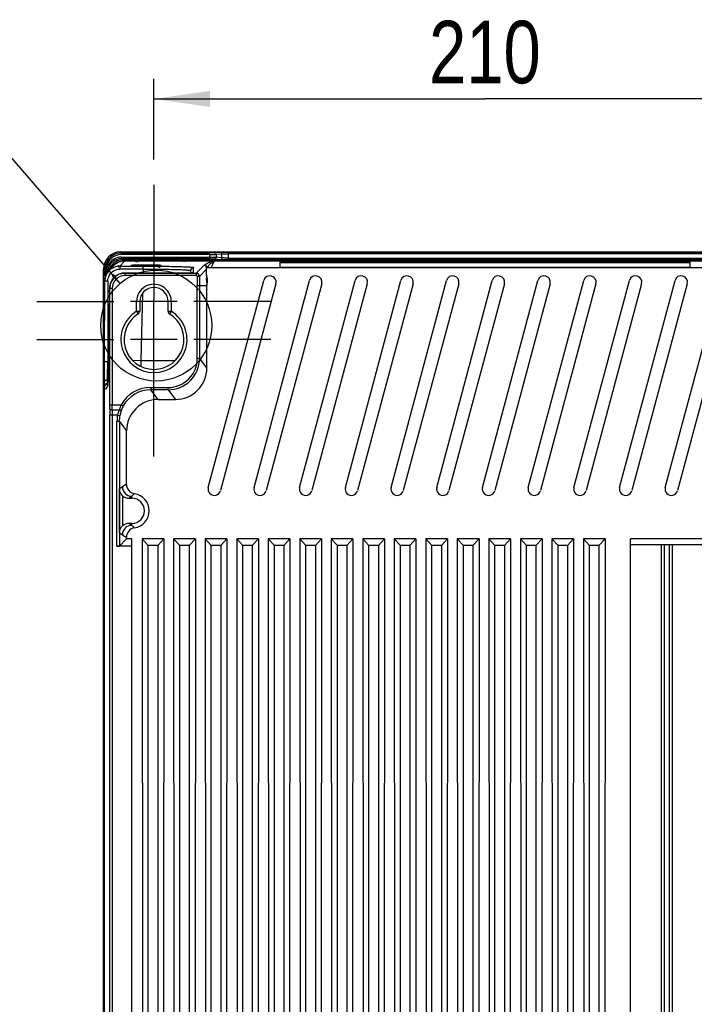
# Model space of a CAD drawing. Header units: inches. Extents: x 0 to 117, y 0 to 83.
# Tile 58 of 60: x 75.52 to 83.95, y 43.62 to 55.93. Entities that reach past the tile are written whole.
import ezdxf

# ---------------------------------------------------------------- set-up
doc = ezdxf.new("R2010")
doc.units = ezdxf.units.IN
doc.header["$LTSCALE"] = 6.431102
doc.header["$MEASUREMENT"] = 0
doc.linetypes.add('CENTER', pattern=[0.6, 0.375, -0.075, 0.075, -0.075])
doc.layers.get('0').update_dxf_attribs({"linetype": 'CONTINUOUS'})
doc.layers.add('DEFAULT_1', color=7, linetype='CENTER')
doc.styles.get("Standard").update_dxf_attribs({"font": 'txt', "width": 0.8})
doc.dimstyles.new('DIMSTYLE_1', dxfattribs={"dimtxt": 0.78125, "dimasz": 0.7, "dimexe": 0.18, "dimexo": 0.0625, "dimgap": 0.09, "dimtad": 1, "dimdec": 0, "dimzin": 4, "dimdsep": 46, "dimtxsty": 'STANDARD', "dimblk": '_FILLED', "dimblk1": '_FILLED', "dimblk2": '_FILLED', "dimcen": 0.09, "dimadec": 0, "dimazin": 0, "dimtfac": 1, "dimtdec": 0, "dimtofl": 0, "dimtmove": 0, "dimatfit": 3, "dimldrblk": '_FILLED', "dimfxl": 1, "dimtolj": 1, "dimtzin": 4, "dimarcsym": 0})
doc.dimstyles.get("Standard").update_dxf_attribs({"dimtxt": 0.78125, "dimasz": 0.14, "dimexe": 0.18, "dimexo": 0.0625, "dimgap": 0.09, "dimtad": 1, "dimdec": 3, "dimzin": 4, "dimdsep": 46, "dimtxsty": 'STANDARD', "dimblk": '_FILLED', "dimblk1": '_FILLED', "dimblk2": '_FILLED', "dimcen": 0.09, "dimadec": 0, "dimazin": 0, "dimtp": 0.001, "dimtm": 0.001, "dimtfac": 1, "dimtdec": 3, "dimtofl": 0, "dimtmove": 0, "dimatfit": 3, "dimldrblk": '_FILLED', "dimfxl": 1, "dimtolj": 1, "dimtzin": 4, "dimarcsym": 0})

# ---------------------------------------------------------------- blocks, each defined once
blk = doc.blocks.new('_FILLED')
at = {"color": 0, "linetype": 'BYBLOCK'}
blk.add_solid([(0, 0), (-1, 0.143), (-1, -0.143)], dxfattribs=at)
blk = doc.blocks.new('*D4')
at = {"color": 7, "linetype": 'CONTINUOUS'}
for p, q in [((77.2, 54.179), (77.2, 55.188)), ((85.468, 54.179), (85.468, 55.188)), ((77.2, 54.938), (81.334, 54.938)), ((85.468, 54.938), (81.334, 54.938))]:
    blk.add_line(p, q, dxfattribs=at)
at = {"color": 7, "linetype": 'CONTINUOUS', "xscale": 0.7, "yscale": 0.7, "zscale": 0.7, "rotation": 180}
blk.add_blockref('_FILLED', (77.2, 54.938), dxfattribs=at)
at = {"color": 7, "linetype": 'CONTINUOUS', "xscale": 0.7, "yscale": 0.7, "zscale": 0.7}
blk.add_blockref('_FILLED', (85.468, 54.938), dxfattribs=at)
at = {"color": 7, "linetype": 'CONTINUOUS', "insert": (81.334, 55.914), "char_height": 0.7812, "width": 1.875, "attachment_point": 2, "line_spacing_factor": 0.9}
blk.add_mtext('210', dxfattribs=at)

msp = doc.modelspace()

# ---------------------------------------------------------------- linework, layer by layer
at = {"color": 7, "linetype": 'CONTINUOUS'}
for p, q in [((76.774, 52.848), (76.834, 52.912)), ((76.798, 53.015), (76.786, 53.027)), ((76.786, 53.027), (85.881, 53.027)), ((76.79, 52.96), (76.79, 52.941)), ((76.79, 52.96), (77.9, 52.96)), ((76.804, 52.926), (76.79, 52.941)), ((77.9, 52.941), (76.79, 52.941)), ((76.798, 53.015), (76.798, 52.995)), ((76.798, 53.015), (77.9, 53.015)), ((77.9, 52.995), (76.798, 52.995)), ((76.804, 52.926), (76.804, 52.91)), ((76.804, 52.926), (76.984, 52.926)), ((76.969, 52.912), (76.834, 52.912)), ((76.891, 53.018), (76.891, 53.021)), ((76.905, 52.936), (76.905, 52.932)), ((76.942, 53.022), (76.942, 53.01)), ((76.942, 53.022), (77.635, 53.022)), ((76.944, 52.931), (76.944, 52.937)), ((77.633, 52.937), (76.944, 52.937)), ((76.944, 52.931), (76.984, 52.931)), ((76.965, 52.91), (76.965, 52.911)), ((76.984, 52.928), (76.985, 52.937)), ((77.004, 52.928), (77.005, 52.937)), ((77.004, 52.928), (77.004, 52.909)), ((77.004, 52.928), (77.553, 52.928)), ((77.553, 52.909), (77.004, 52.909)), ((77.553, 52.928), (77.553, 52.937)), ((77.553, 52.909), (77.553, 52.928)), ((77.573, 52.928), (77.573, 52.937)), ((77.573, 52.931), (77.633, 52.931)), ((77.573, 52.926), (85.095, 52.926)), ((77.588, 52.912), (77.592, 52.911)), ((77.929, 52.912), (77.589, 52.912)), ((77.593, 52.911), (77.593, 52.91)), ((77.633, 52.931), (77.633, 52.937)), ((77.635, 53.017), (77.635, 53.022)), ((77.668, 53.017), (77.663, 53.017)), ((77.673, 53.017), (77.668, 53.017)), ((77.672, 52.932), (77.672, 52.936)), ((77.677, 53.017), (77.673, 53.017)), ((77.679, 53.017), (77.677, 53.017)), ((77.681, 53.017), (77.679, 53.017)), ((77.686, 53.021), (77.686, 53.018)), ((77.9, 52.941), (77.9, 53.015)), ((77.915, 52.827), (77.954, 52.909)), ((77.935, 52.905), (77.942, 52.911)), ((84.713, 52.909), (77.954, 52.909)), ((78.031, 53.02), (77.957, 53.016)), ((77.957, 52.939), (78.031, 52.932)), ((77.976, 52.996), (78.05, 53.001)), ((77.976, 52.996), (77.976, 52.959)), ((78.05, 52.952), (77.976, 52.959)), ((78.05, 52.952), (78.05, 53.001)), ((78.126, 53.022), (78.126, 52.93)), ((78.126, 53.022), (84.541, 53.022)), ((84.541, 53.002), (78.126, 53.002)), ((78.126, 52.95), (84.541, 52.95)), ((84.541, 52.93), (78.126, 52.93)), ((76.57, 41.684), (76.57, 52.811)), ((76.57, 52.811), (76.582, 52.799)), ((76.582, 52.799), (76.581, 52.781)), ((76.587, 52.842), (76.606, 52.838)), ((76.601, 52.762), (76.601, 52.785)), ((76.606, 52.838), (76.616, 52.838)), ((76.616, 52.838), (76.635, 52.832)), ((76.696, 52.852), (76.636, 52.788)), ((76.774, 52.848), (76.774, 52.811)), ((76.774, 52.848), (77.066, 52.848)), ((77.066, 52.811), (76.774, 52.811)), ((76.912, 52.857), (76.912, 52.856)), ((77.066, 52.811), (77.065, 52.762)), ((77.066, 52.811), (77.066, 52.848)), ((77.261, 52.827), (77.291, 52.857)), ((77.29, 52.856), (77.291, 52.856)), ((77.291, 52.856), (77.291, 52.857)), ((77.656, 52.793), (77.655, 52.763)), ((77.693, 52.764), (77.695, 52.832)), ((77.824, 52.857), (77.729, 52.76)), ((77.768, 52.721), (77.856, 52.812)), ((84.816, 52.827), (77.852, 52.827)), ((77.857, 52.746), (77.856, 52.812)), ((77.865, 52.827), (77.867, 52.832)), ((78.775, 52.83), (78.775, 52.902)), ((78.775, 52.902), (83.893, 52.902)), ((78.775, 52.893), (83.893, 52.893)), ((83.893, 52.83), (78.775, 52.83)), ((83.893, 52.902), (83.893, 52.83)), ((76.581, 52.781), (76.576, 52.707)), ((76.576, 52.704), (76.576, 52.707)), ((76.576, 52.68), (76.576, 52.704)), ((76.599, 52.729), (76.601, 52.762)), ((76.606, 52.762), (76.601, 52.762)), ((76.606, 52.765), (76.606, 52.762)), ((76.607, 52.754), (76.608, 52.748)), ((76.624, 52.661), (76.623, 51.658)), ((76.835, 52.762), (76.835, 52.762)), ((77.625, 52.762), (76.835, 52.762)), ((76.838, 52.76), (76.838, 52.73)), ((76.838, 52.76), (77.729, 52.76)), ((77.729, 52.73), (76.838, 52.73)), ((77.614, 52.762), (77.614, 52.762)), ((77.637, 52.762), (77.625, 52.762)), ((77.649, 52.762), (77.637, 52.762)), ((77.659, 52.763), (77.649, 52.762)), ((77.672, 52.763), (77.667, 52.763)), ((77.677, 52.763), (77.672, 52.763)), ((77.68, 52.763), (77.677, 52.763)), ((77.729, 52.76), (77.729, 52.73)), ((77.738, 52.721), (77.741, 52.608)), ((77.768, 52.721), (77.738, 52.721)), ((77.768, 52.721), (77.771, 52.608)), ((77.86, 52.646), (77.858, 52.693)), ((77.858, 52.693), (77.864, 52.693)), ((77.864, 52.691), (77.864, 52.646)), ((77.879, 50.084), (78.572, 52.67)), ((78.45, 50.084), (79.142, 52.67)), ((79.02, 50.084), (79.713, 52.67)), ((79.591, 50.084), (80.284, 52.67)), ((80.162, 50.084), (80.855, 52.67)), ((80.733, 50.084), (81.426, 52.67)), ((81.304, 50.084), (81.997, 52.67)), ((81.875, 50.084), (82.568, 52.67)), ((82.446, 50.084), (83.139, 52.67)), ((83.016, 50.084), (83.709, 52.67)), ((83.587, 50.084), (84.28, 52.67)), ((76.575, 41.995), (76.575, 52.612)), ((76.585, 52.612), (76.575, 52.612)), ((76.583, 51.656), (76.585, 52.659)), ((76.649, 51.117), (76.649, 52.572)), ((76.678, 52.571), (76.649, 52.571)), ((76.678, 52.571), (76.678, 51.117)), ((77.741, 51.697), (77.741, 52.608)), ((77.741, 52.608), (77.771, 52.608)), ((77.771, 52.608), (77.771, 51.697)), ((77.771, 52.608), (77.861, 52.608)), ((77.86, 52.646), (77.865, 52.646)), ((77.861, 52.596), (77.861, 52.608)), ((77.861, 51.576), (77.861, 52.596)), ((78.724, 52.629), (78.031, 50.043)), ((79.295, 52.629), (78.602, 50.043)), ((79.865, 52.629), (79.173, 50.043)), ((80.436, 52.629), (79.743, 50.043)), ((81.007, 52.629), (80.314, 50.043)), ((81.578, 52.629), (80.885, 50.043)), ((82.149, 52.629), (81.456, 50.043)), ((82.72, 52.629), (82.027, 50.043)), ((83.291, 52.629), (82.598, 50.043)), ((83.861, 52.629), (83.169, 50.043)), ((84.432, 52.629), (83.739, 50.043)), ((76.646, 52.519), (76.627, 51.405)), ((76.646, 52.519), (76.646, 52.519)), ((77.058, 52.511), (77.036, 51.669)), ((77.2, 51.905), (77.2, 52.432)), ((76.983, 52.405), (76.908, 52.405)), ((76.983, 52.284), (76.983, 52.405)), ((77.023, 52.405), (76.983, 52.405)), ((77.023, 52.405), (77.023, 52.284)), ((77.377, 52.405), (77.023, 52.405)), ((77.377, 52.284), (77.377, 52.405)), ((77.416, 52.405), (77.377, 52.405)), ((77.416, 52.405), (77.416, 52.284)), ((77.492, 52.405), (77.416, 52.405)), ((76.983, 52.284), (77.004, 52.251)), ((76.983, 52.284), (77.023, 52.284)), ((77.377, 52.284), (77.416, 52.284)), ((77.403, 52.263), (77.396, 52.251)), ((77.416, 52.284), (77.403, 52.263)), ((77.492, 51.932), (76.908, 51.932)), ((77.741, 51.697), (77.771, 51.697)), ((77.861, 51.576), (77.771, 51.697)), ((76.631, 51.658), (76.623, 51.658)), ((77.036, 51.669), (76.937, 51.666)), ((77.036, 51.669), (77.037, 51.64)), ((77.037, 51.64), (77.038, 51.595)), ((76.618, 51.43), (76.62, 51.469)), ((76.618, 51.381), (76.618, 51.43)), ((76.58, 51.398), (76.58, 35.162)), ((76.618, 51.381), (76.618, 51.372)), ((76.626, 51.381), (76.618, 51.381)), ((76.62, 51.353), (76.62, 51.352)), ((76.623, 51.364), (76.622, 51.365)), ((76.625, 51.364), (76.625, 51.363)), ((76.627, 51.405), (76.626, 51.394)), ((76.626, 51.394), (76.626, 51.385)), ((76.626, 51.385), (76.626, 51.38)), ((76.626, 51.38), (76.626, 51.375)), ((76.627, 51.415), (76.627, 51.414)), ((77.16, 51.332), (77.16, 51.303)), ((77.16, 51.332), (77.377, 51.332)), ((77.377, 51.303), (77.377, 51.332)), ((77.251, 51.183), (77.16, 51.303)), ((77.377, 51.303), (77.16, 51.303)), ((77.377, 51.303), (77.468, 51.183)), ((76.649, 51.117), (76.792, 51.117)), ((76.792, 51.117), (76.817, 51.102)), ((77.251, 51.183), (77.468, 51.183)), ((76.648, 35.948), (76.648, 50.988)), ((76.746, 50.988), (76.648, 50.988)), ((76.678, 51.052), (76.767, 51.052)), ((76.678, 50.988), (76.678, 35.948)), ((76.746, 50.988), (76.775, 50.982)), ((76.738, 49.351), (76.738, 50.908)), ((76.768, 50.908), (76.738, 50.908)), ((76.768, 50.908), (76.768, 49.351)), ((76.768, 50.908), (76.857, 50.789)), ((76.857, 50.121), (76.857, 50.789)), ((76.806, 50.091), (76.769, 50.066)), ((76.769, 49.516), (76.769, 50.066)), ((76.808, 49.98), (76.808, 49.603)), ((76.888, 49.949), (76.924, 49.973)), ((76.924, 49.949), (76.924, 49.973)), ((76.888, 49.949), (76.924, 49.949)), ((76.924, 49.609), (76.888, 49.634)), ((76.924, 49.634), (76.888, 49.634)), ((76.924, 49.609), (76.924, 49.634)), ((76.769, 49.516), (76.806, 49.491)), ((76.857, 49.441), (76.857, 49.461)), ((76.924, 49.351), (76.738, 49.351)), ((76.768, 49.351), (76.857, 49.441)), ((76.924, 49.441), (76.857, 49.441)), ((76.924, 35.337), (76.924, 49.441)), ((77.052, 49.441), (77.061, 35.42)), ((77.129, 49.358), (77.052, 49.441)), ((77.324, 49.441), (77.052, 49.441)), ((77.129, 35.347), (77.129, 49.358)), ((77.324, 49.441), (77.247, 49.358)), ((77.247, 49.358), (77.247, 35.347)), ((77.324, 49.441), (77.315, 35.42)), ((77.446, 49.441), (77.455, 35.42)), ((77.523, 49.358), (77.446, 49.441)), ((77.717, 49.441), (77.446, 49.441)), ((77.523, 35.347), (77.523, 49.358)), ((77.717, 49.441), (77.641, 49.358)), ((77.641, 49.358), (77.641, 35.347)), ((77.717, 49.441), (77.709, 35.42)), ((77.84, 49.441), (77.849, 35.42)), ((77.916, 49.358), (77.84, 49.441)), ((78.111, 49.441), (77.84, 49.441)), ((77.916, 35.347), (77.916, 49.358)), ((78.111, 49.441), (78.035, 49.358)), ((78.035, 49.358), (78.035, 35.347)), ((78.111, 49.441), (78.102, 35.42)), ((78.234, 49.441), (78.242, 35.42)), ((78.31, 49.358), (78.234, 49.441)), ((78.505, 49.441), (78.234, 49.441)), ((78.31, 35.347), (78.31, 49.358)), ((78.505, 49.441), (78.428, 49.358)), ((78.428, 49.358), (78.428, 35.347)), ((78.505, 49.441), (78.496, 35.42)), ((78.627, 49.441), (78.636, 35.42)), ((78.704, 49.358), (78.627, 49.441)), ((78.899, 49.441), (78.627, 49.441)), ((78.704, 35.347), (78.704, 49.358)), ((78.899, 49.441), (78.822, 49.358)), ((78.822, 49.358), (78.822, 35.347)), ((78.899, 49.441), (78.89, 35.42)), ((79.021, 49.441), (79.03, 35.42)), ((79.098, 49.358), (79.021, 49.441)), ((79.292, 49.441), (79.021, 49.441)), ((79.098, 35.347), (79.098, 49.358)), ((79.292, 49.441), (79.216, 49.358)), ((79.216, 49.358), (79.216, 35.347)), ((79.292, 49.441), (79.283, 35.42)), ((79.415, 49.441), (79.424, 35.42)), ((79.491, 49.358), (79.415, 49.441)), ((79.686, 49.441), (79.415, 49.441)), ((79.491, 35.347), (79.491, 49.358)), ((79.686, 49.441), (79.609, 49.358)), ((79.609, 49.358), (79.609, 35.347)), ((79.686, 49.441), (79.677, 35.42)), ((79.808, 49.441), (79.817, 35.42)), ((79.885, 49.358), (79.808, 49.441)), ((80.08, 49.441), (79.808, 49.441)), ((79.885, 35.347), (79.885, 49.358)), ((80.08, 49.441), (80.003, 49.358)), ((80.003, 49.358), (80.003, 35.347)), ((80.08, 49.441), (80.071, 35.42)), ((80.202, 49.441), (80.211, 35.42)), ((80.279, 49.358), (80.202, 49.441)), ((80.473, 49.441), (80.202, 49.441)), ((80.279, 35.347), (80.279, 49.358)), ((80.473, 49.441), (80.397, 49.358)), ((80.397, 49.358), (80.397, 35.347)), ((80.473, 49.441), (80.465, 35.42)), ((80.596, 49.441), (80.605, 35.42)), ((80.672, 49.358), (80.596, 49.441)), ((80.867, 49.441), (80.596, 49.441)), ((80.672, 35.347), (80.672, 49.358)), ((80.867, 49.441), (80.79, 49.358)), ((80.79, 49.358), (80.79, 35.347)), ((80.867, 49.441), (80.858, 35.42)), ((80.989, 49.441), (80.998, 35.42)), ((81.066, 49.358), (80.989, 49.441)), ((81.261, 49.441), (80.989, 49.441)), ((81.066, 35.347), (81.066, 49.358)), ((81.261, 49.441), (81.184, 49.358)), ((81.184, 49.358), (81.184, 35.347)), ((81.261, 49.441), (81.252, 35.42)), ((81.383, 49.441), (81.392, 35.42)), ((81.46, 49.358), (81.383, 49.441)), ((81.654, 49.441), (81.383, 49.441)), ((81.46, 35.347), (81.46, 49.358)), ((81.654, 49.441), (81.578, 49.358)), ((81.578, 49.358), (81.578, 35.347)), ((81.654, 49.441), (81.646, 35.42)), ((81.777, 49.441), (81.786, 35.42)), ((81.853, 49.358), (81.777, 49.441)), ((82.048, 49.441), (81.777, 49.441)), ((81.853, 35.347), (81.853, 49.358)), ((82.048, 49.441), (81.972, 49.358)), ((81.972, 49.358), (81.972, 35.347)), ((82.048, 49.441), (82.039, 35.42)), ((82.171, 49.441), (82.179, 35.42)), ((82.247, 49.358), (82.171, 49.441)), ((82.442, 49.441), (82.171, 49.441)), ((82.247, 35.347), (82.247, 49.358)), ((82.442, 49.441), (82.365, 49.358)), ((82.365, 49.358), (82.365, 35.347)), ((82.442, 49.441), (82.433, 35.42)), ((82.564, 49.441), (82.573, 35.42)), ((82.641, 49.358), (82.564, 49.441)), ((82.836, 49.441), (82.564, 49.441)), ((82.641, 35.347), (82.641, 49.358)), ((82.836, 49.441), (82.759, 49.358)), ((82.759, 49.358), (82.759, 35.347)), ((82.836, 49.441), (82.827, 35.42)), ((83.153, 35.182), (83.153, 49.441)), ((85.811, 49.441), (83.153, 49.441)), ((85.744, 49.366), (83.153, 49.366)), ((83.539, 36.898), (83.539, 49.366)), ((83.579, 36.912), (83.579, 49.366)), ((83.637, 49.366), (83.637, 36.912)), ((83.677, 36.898), (83.677, 49.366))]:
    msp.add_line(p, q, dxfattribs=at)
for points in [[(76.972, 52.912), (76.97, 52.912), (76.969, 52.912)], [(76.982, 52.921), (76.981, 52.919), (76.979, 52.917), (76.977, 52.915), (76.975, 52.914), (76.973, 52.913), (76.972, 52.912)], [(76.984, 52.929), (76.984, 52.927), (76.983, 52.924), (76.982, 52.921)], [(77.586, 52.912), (77.584, 52.913), (77.583, 52.914), (77.581, 52.915), (77.579, 52.916), (77.578, 52.918), (77.576, 52.92), (77.575, 52.922), (77.574, 52.924), (77.573, 52.926), (77.573, 52.929), (77.573, 52.93)], [(77.589, 52.911), (77.589, 52.911), (77.589, 52.911), (77.588, 52.912), (77.587, 52.912), (77.586, 52.912)], [(77.684, 53.018), (77.684, 53.018), (77.684, 53.018), (77.684, 53.018), (77.684, 53.018), (77.683, 53.018), (77.683, 53.018), (77.683, 53.018), (77.682, 53.018), (77.681, 53.018)], [(77.867, 52.833), (77.868, 52.832), (77.868, 52.832), (77.868, 52.831), (77.868, 52.83), (77.868, 52.83), (77.869, 52.829), (77.869, 52.828), (77.869, 52.828), (77.87, 52.827)], [(77.667, 52.763), (77.662, 52.763), (77.659, 52.763)], [(77.686, 52.764), (77.687, 52.764), (77.687, 52.764), (77.686, 52.764), (77.685, 52.763), (77.685, 52.763), (77.683, 52.763), (77.682, 52.763), (77.68, 52.763)], [(76.625, 51.365), (76.623, 51.36), (76.62, 51.353)], [(76.626, 51.375), (76.626, 51.371), (76.625, 51.37), (76.625, 51.368), (76.625, 51.367), (76.625, 51.366), (76.625, 51.365), (76.625, 51.364)]]:
    msp.add_lwpolyline(points, dxfattribs=at)
msp.add_circle((77.229, 52.106), 0.693, dxfattribs=at)
for centre, radius, start, end in [((76.786, 52.811), 0.216, 89.9995, 179.8609), ((76.798, 52.798), 0.216, 89.9985, 168.2417), ((76.798, 52.798), 0.197, 89.9918, 168.2452), ((76.789, 52.776), 0.165, 89.9847, 160.0478), ((76.79, 52.775), 0.185, 89.9907, 142.5019), ((76.834, 52.722), 0.19, 90.069, 136.9518), ((76.942, 50.307), 2.714, 89.9926, 90.4092), ((76.943, 54.239), 1.309, 269.164, 270.0293), ((76.965, 52.93), 0.0194, 270.0168, 290.1513), ((77.003, 54.212), 1.304, 269.1656, 270.0308), ((77.566, 53.175), 0.247, 267.0247, 267.8617), ((77.553, 54.38), 1.471, 270.0015, 270.2802), ((77.593, 52.929), 0.0195, 259.7922, 269.9408), ((77.635, 50.132), 2.889, 89.8618, 89.9997), ((77.635, 50.237), 2.785, 89.7272, 89.8625), ((77.637, 50.55), 2.472, 89.5841, 89.728), ((76.812, 52.795), 0.231, 168.2496, 179.2206), ((76.898, 52.762), 0.293, 164.8648, 169.8935), ((76.791, 52.775), 0.186, 142.5577, 160.0024), ((76.778, 52.78), 0.152, 163.0172, 168.4029), ((76.772, 52.782), 0.146, 160.0688, 163.0826), ((76.805, 52.761), 0.166, 150.0599, 168.1521), ((76.804, 52.761), 0.146, 99.6692, 150.173), ((76.774, 52.658), 0.19, 90.0428, 106.5208), ((76.808, 52.758), 0.0987, 113.5966, 127.4815), ((77.695, 52.792), 0.0394, 89.9764, 178.5034), ((76.772, 52.659), 0.187, 178.4956, 179.9387), ((76.835, 52.777), 0.229, 183.5771, 185.5842), ((76.607, 52.774), 0.0201, 270.4388, 280.5694), ((76.835, 52.796), 0.21, 184.1949, 185.2603), ((76.835, 52.573), 0.189, 103.4979, 171.0212), ((76.838, 52.571), 0.189, 108.0388, 161.9647), ((76.838, 52.571), 0.159, 89.9862, 180.0154), ((76.838, 52.569), 0.19, 90.0701, 107.9631), ((76.835, 52.572), 0.19, 90.06, 103.4914), ((77.615, 55.574), 2.812, 269.9887, 270.4129), ((77.693, 52.725), 0.0389, 90.0573, 100.1993), ((77.729, 52.72), 0.0394, 1.5157, 89.9849), ((78.648, 52.649), 0.0787, 345, 165), ((79.219, 52.649), 0.0787, 345, 165), ((79.789, 52.649), 0.0787, 345, 165), ((80.36, 52.649), 0.0787, 345, 165), ((80.931, 52.649), 0.0787, 345, 165), ((81.502, 52.649), 0.0787, 345, 165), ((82.073, 52.649), 0.0787, 345, 165), ((82.644, 52.649), 0.0787, 345, 165), ((83.215, 52.649), 0.0787, 345, 165), ((83.785, 52.649), 0.0787, 345, 165), ((76.839, 52.573), 0.193, 171.991, 179.7832), ((72.535, 52.588), 4.112, 359.0401, 359.7826), ((76.841, 52.572), 0.195, 171.0297, 171.9941), ((76.839, 52.571), 0.19, 162.0397, 179.93), ((77.2, 52.405), 0.217, 359.9978, 179.9982), ((77.2, 52.405), 0.177, 0, 180), ((80.385, 52.71), 2.526, 181.4625, 182.3138), ((77.2, 51.932), 0.413, 121.5881, 58.4113), ((77.2, 51.932), 0.374, 121.5881, 58.4119), ((76.983, 52.284), 0.0394, 301.5881, 360), ((77.416, 52.284), 0.0394, 180, 238.4119), ((77.377, 51.696), 0.393, 270.0012, 0.0118), ((77.377, 51.696), 0.364, 270.0029, 0.0251), ((77.13, 127.98), 76.311, 269.92936, 270.25221), ((77.468, 51.576), 0.393, 270.0024, 0.0272), ((76.619, 51.333), 0.0393, 91.449, 179.9961), ((76.619, 51.342), 0.039, 91.5389, 119.1653), ((76.654, 51.388), 0.0388, 217.5626, 220.597), ((76.397, 51.435), 0.241, 339.5527, 340.7944), ((76.663, 51.356), 0.0387, 169.7334, 179.9596), ((74.783, 51.441), 1.844, 358.2433, 358.8229), ((73.8, 51.463), 2.827, 358.7957, 359.0174), ((77.16, 50.91), 0.423, 89.993, 150.6453), ((77.16, 50.91), 0.393, 89.9882, 150.6498), ((71.881, 51.116), 4.768, 359.386, 0.015), ((83.524, 50.99), 6.876, 179.3817, 180.0192), ((69.46, 51.115), 7.219, 359.501, 0.0123), ((77.276, 50.897), 0.532, 160.6248, 162.9635), ((77.267, 50.9), 0.523, 155.4579, 160.6377), ((77.125, 50.93), 0.353, 150.6379, 159.382), ((77.251, 50.789), 0.393, 89.9991, 180.0295), ((81.619, 50.99), 4.942, 179.2709, 180.0178), ((77.162, 50.908), 0.424, 169.1732, 179.9905), ((77.078, 50.912), 0.341, 158.2396, 167.1373), ((77.095, 50.906), 0.359, 155.8755, 158.2831), ((77.162, 50.908), 0.395, 169.1783, 179.9934), ((77.195, 50.902), 0.428, 167.0166, 169.1639), ((77.203, 50.9), 0.436, 160.4563, 166.9983), ((77.212, 50.897), 0.445, 159.4106, 160.4729), ((77.109, 49.636), 0.546, 117.4493, 123.6385), ((76.924, 50.091), 0.118, 180.0264, 269.9627), ((76.975, 50.121), 0.118, 180.0068, 261.2515), ((77.955, 50.063), 0.0787, 165, 345), ((78.526, 50.063), 0.0787, 165, 345), ((79.096, 50.063), 0.0787, 165, 345), ((79.667, 50.063), 0.0787, 165, 345), ((80.238, 50.063), 0.0787, 165, 345), ((80.809, 50.063), 0.0787, 165, 345), ((81.38, 50.063), 0.0787, 165, 345), ((81.951, 50.063), 0.0787, 165, 345), ((82.522, 50.063), 0.0787, 165, 345), ((83.093, 50.063), 0.0787, 165, 345), ((83.663, 50.063), 0.0787, 165, 345), ((76.924, 49.791), 0.216, 278.7547, 81.2453), ((76.924, 49.791), 0.157, 270, 90), ((76.924, 49.491), 0.118, 90.0373, 179.9736), ((77.109, 49.946), 0.546, 236.3615, 242.5507), ((76.975, 49.461), 0.118, 98.7483, 179.9937)]:
    msp.add_arc(centre, radius, start, end, dxfattribs=at)
for points in [[(76.804, 52.926), (76.776, 52.926), (76.746, 52.918), (76.722, 52.904)], [(76.981, 52.92), (76.979, 52.917), (76.976, 52.914), (76.972, 52.912)], [(76.984, 52.929), (76.984, 52.926), (76.983, 52.923), (76.981, 52.92)], [(77.586, 52.912), (77.58, 52.914), (77.575, 52.92), (77.573, 52.926)], [(77.578, 52.916), (77.581, 52.913), (77.585, 52.911), (77.589, 52.91)], [(77.686, 53.021), (77.683, 53.021), (77.68, 53.02), (77.678, 53.018)], [(76.636, 52.788), (76.606, 52.756), (76.586, 52.709), (76.585, 52.664)], [(76.72, 52.84), (76.689, 52.831), (76.659, 52.812), (76.636, 52.788)], [(76.722, 52.904), (76.697, 52.89), (76.676, 52.868), (76.661, 52.844)], [(76.683, 52.78), (76.708, 52.8), (76.742, 52.811), (76.774, 52.811)], [(77.846, 52.85), (77.84, 52.855), (77.832, 52.857), (77.824, 52.857)], [(77.862, 52.827), (77.86, 52.836), (77.854, 52.845), (77.846, 52.85)], [(77.856, 52.812), (77.856, 52.817), (77.855, 52.823), (77.851, 52.826)], [(77.867, 52.833), (77.872, 52.839), (77.876, 52.844), (77.881, 52.85)], [(76.576, 52.707), (76.576, 52.7), (76.582, 52.693), (76.588, 52.69)], [(76.606, 52.762), (76.611, 52.762), (76.616, 52.764), (76.62, 52.768)], [(76.624, 52.661), (76.624, 52.686), (76.631, 52.712), (76.643, 52.734)], [(76.643, 52.734), (76.653, 52.752), (76.667, 52.768), (76.683, 52.78)], [(77.864, 52.691), (77.864, 52.709), (77.857, 52.728), (77.857, 52.746)], [(77.861, 52.596), (77.861, 52.602), (77.861, 52.607), (77.863, 52.613)], [(77.862, 52.613), (77.863, 52.624), (77.865, 52.635), (77.864, 52.646)], [(76.6, 51.376), (76.588, 51.37), (76.58, 51.355), (76.58, 51.342)], [(76.622, 51.366), (76.621, 51.368), (76.619, 51.37), (76.618, 51.372)], [(76.808, 49.98), (76.829, 49.96), (76.859, 49.949), (76.888, 49.949)], [(76.924, 49.973), (76.935, 49.984), (76.946, 49.995), (76.957, 50.004)], [(76.888, 49.634), (76.859, 49.634), (76.829, 49.622), (76.808, 49.603)], [(76.957, 49.578), (76.946, 49.588), (76.935, 49.598), (76.924, 49.609)]]:
    msp.add_open_spline(points, degree=3, dxfattribs=at)
for points, knots in [([(76.922, 53.022), (76.918, 53.021), (76.908, 53.021), (76.898, 53.022), (76.891, 53.021)], [0, 0, 0, 0, 0.369662, 1, 1, 1, 1]), ([(76.891, 53.018), (76.891, 53.017), (76.895, 53.018), (76.9, 53.017), (76.911, 53.017), (76.918, 53.017), (76.922, 53.017)], [0, 0, 0, 0, 0.069906, 0.272235, 0.591062, 1, 1, 1, 1]), ([(76.899, 53.018), (76.899, 53.019), (76.896, 53.02), (76.894, 53.018), (76.893, 53.018)], [0, 0, 0, 0, 0.434904, 1, 1, 1, 1]), ([(76.944, 52.937), (76.939, 52.937), (76.93, 52.937), (76.917, 52.937), (76.911, 52.935), (76.905, 52.937), (76.905, 52.936)], [0, 0, 0, 0, 0.38212, 0.706987, 0.923285, 1, 1, 1, 1]), ([(76.905, 52.932), (76.905, 52.931), (76.907, 52.932), (76.913, 52.931), (76.919, 52.931), (76.924, 52.931)], [0, 0, 0, 0, 0.07021, 0.26968, 1, 1, 1, 1]), ([(76.965, 52.91), (76.97, 52.91), (76.98, 52.914), (76.984, 52.923), (76.984, 52.928)], [0, 0, 0, 0, 0.499915, 1, 1, 1, 1]), ([(76.984, 52.909), (76.982, 52.909), (76.976, 52.909), (76.969, 52.909), (76.965, 52.91)], [0, 0, 0, 0, 0.360151, 1, 1, 1, 1]), ([(77.004, 52.928), (77.002, 52.928), (76.995, 52.928), (76.989, 52.927), (76.985, 52.928)], [0, 0, 0, 0, 0.344716, 1, 1, 1, 1]), ([(77.573, 52.928), (77.573, 52.927), (77.564, 52.929), (77.561, 52.928), (77.557, 52.928)], [0, 0, 0, 0, 0.282794, 1, 1, 1, 1]), ([(77.593, 52.91), (77.593, 52.909), (77.588, 52.91), (77.583, 52.909), (77.572, 52.909), (77.565, 52.909), (77.56, 52.909)], [0, 0, 0, 0, 0.073616, 0.282715, 0.603972, 1, 1, 1, 1]), ([(77.573, 52.928), (77.573, 52.927), (77.573, 52.925), (77.574, 52.923), (77.574, 52.922)], [0, 0, 0, 0, 0.498285, 1, 1, 1, 1]), ([(77.574, 52.922), (77.575, 52.921), (77.576, 52.919), (77.577, 52.917), (77.578, 52.916)], [0, 0, 0, 0, 0.500545, 1, 1, 1, 1]), ([(77.593, 52.911), (77.591, 52.911), (77.589, 52.911), (77.587, 52.912), (77.586, 52.912)], [0, 0, 0, 0, 0.498185, 1, 1, 1, 1]), ([(77.672, 52.936), (77.672, 52.937), (77.666, 52.935), (77.66, 52.937), (77.647, 52.937), (77.638, 52.937), (77.633, 52.937)], [0, 0, 0, 0, 0.076713, 0.293009, 0.617878, 1, 1, 1, 1]), ([(77.633, 52.931), (77.638, 52.931), (77.647, 52.931), (77.66, 52.93), (77.666, 52.932), (77.672, 52.931), (77.672, 52.932)], [0, 0, 0, 0, 0.381615, 0.706244, 0.922792, 1, 1, 1, 1]), ([(77.652, 53.017), (77.656, 53.017), (77.667, 53.017), (77.679, 53.017), (77.686, 53.018)], [0, 0, 0, 0, 0.369229, 1, 1, 1, 1]), ([(77.686, 53.021), (77.686, 53.021), (77.681, 53.02), (77.677, 53.022), (77.666, 53.021), (77.659, 53.021), (77.655, 53.022)], [0, 0, 0, 0, 0.070456, 0.274538, 0.593431, 1, 1, 1, 1]), ([(77.83, 52.861), (77.835, 52.865), (77.866, 52.887), (77.9, 52.903), (77.929, 52.912)], [0, 0, 0, 0, 0.193836, 1, 1, 1, 1]), ([(77.957, 53.016), (77.955, 53.015), (77.936, 53.015), (77.917, 53.015), (77.9, 53.015)], [0, 0, 0, 0, 0.139333, 1, 1, 1, 1]), ([(77.9, 52.995), (77.909, 52.995), (77.934, 52.995), (77.959, 52.995), (77.976, 52.996)], [0, 0, 0, 0, 0.332477, 1, 1, 1, 1]), ([(77.9, 52.96), (77.909, 52.96), (77.934, 52.96), (77.959, 52.96), (77.976, 52.959)], [0, 0, 0, 0, 0.332464, 1, 1, 1, 1]), ([(77.9, 52.941), (77.906, 52.941), (77.925, 52.94), (77.945, 52.941), (77.957, 52.939)], [0, 0, 0, 0, 0.332455, 1, 1, 1, 1]), ([(77.942, 52.911), (77.941, 52.911), (77.937, 52.912), (77.933, 52.912), (77.929, 52.912)], [0, 0, 0, 0, 0.185868, 1, 1, 1, 1]), ([(77.954, 52.909), (77.951, 52.909), (77.95, 52.908), (77.944, 52.911), (77.945, 52.911)], [0, 0, 0, 0, 0.936066, 1, 1, 1, 1]), ([(77.957, 53.016), (77.962, 53.016), (77.972, 53.011), (77.976, 53.001), (77.976, 52.996)], [0, 0, 0, 0, 0.493698, 1, 1, 1, 1]), ([(77.976, 52.959), (77.976, 52.954), (77.972, 52.944), (77.962, 52.939), (77.957, 52.939)], [0, 0, 0, 0, 0.505787, 1, 1, 1, 1]), ([(78.031, 53.02), (78.036, 53.021), (78.068, 53.022), (78.099, 53.022), (78.126, 53.022)], [0, 0, 0, 0, 0.139267, 1, 1, 1, 1]), ([(78.05, 53.001), (78.05, 53.006), (78.046, 53.016), (78.036, 53.02), (78.031, 53.02)], [0, 0, 0, 0, 0.505836, 1, 1, 1, 1]), ([(78.031, 52.932), (78.036, 52.932), (78.046, 52.937), (78.05, 52.947), (78.05, 52.952)], [0, 0, 0, 0, 0.493749, 1, 1, 1, 1]), ([(78.031, 52.932), (78.036, 52.932), (78.068, 52.931), (78.099, 52.93), (78.126, 52.93)], [0, 0, 0, 0, 0.139354, 1, 1, 1, 1]), ([(78.05, 53.001), (78.054, 53.001), (78.079, 53.002), (78.105, 53.002), (78.126, 53.002)], [0, 0, 0, 0, 0.139322, 1, 1, 1, 1]), ([(78.126, 52.95), (78.118, 52.95), (78.093, 52.95), (78.067, 52.95), (78.05, 52.952)], [0, 0, 0, 0, 0.33242, 1, 1, 1, 1]), ([(76.582, 52.799), (76.582, 52.793), (76.591, 52.786), (76.599, 52.785), (76.601, 52.785)], [0, 0, 0, 0, 0.696085, 1, 1, 1, 1]), ([(76.601, 52.785), (76.601, 52.789), (76.602, 52.807), (76.604, 52.825), (76.606, 52.838)], [0, 0, 0, 0, 0.218477, 1, 1, 1, 1]), ([(76.61, 52.813), (76.61, 52.808), (76.607, 52.792), (76.606, 52.776), (76.606, 52.765)], [0, 0, 0, 0, 0.32323, 1, 1, 1, 1]), ([(76.626, 52.781), (76.626, 52.782), (76.626, 52.792), (76.627, 52.802), (76.629, 52.811)], [0, 0, 0, 0, 0.14232, 1, 1, 1, 1]), ([(77.291, 52.857), (77.291, 52.858), (77.284, 52.857), (77.276, 52.859), (77.257, 52.859), (77.234, 52.86), (77.206, 52.861), (77.161, 52.861), (77.102, 52.862), (77.042, 52.861), (76.997, 52.861), (76.969, 52.86), (76.946, 52.859), (76.928, 52.859), (76.919, 52.857), (76.912, 52.858), (76.912, 52.857)], [0, 0, 0, 0, 0.009962, 0.03846, 0.084641, 0.146749, 0.222442, 0.308817, 0.500015, 0.691192, 0.777568, 0.853275, 0.915365, 0.961515, 0.990005, 1, 1, 1, 1]), ([(76.912, 52.856), (76.913, 52.856), (76.917, 52.856), (76.925, 52.854), (76.939, 52.854), (76.95, 52.854), (76.956, 52.853)], [0, 0, 0, 0, 0.081349, 0.278544, 0.587706, 1, 1, 1, 1]), ([(76.956, 52.853), (76.986, 52.852), (77.052, 52.852), (77.149, 52.851), (77.23, 52.854), (77.276, 52.853), (77.29, 52.856)], [0, 0, 0, 0, 0.271116, 0.596494, 0.869291, 1, 1, 1, 1]), ([(77.066, 52.848), (77.107, 52.848), (77.188, 52.848), (77.304, 52.847), (77.412, 52.846), (77.506, 52.844), (77.583, 52.841), (77.635, 52.839), (77.666, 52.837), (77.682, 52.835), (77.689, 52.834), (77.695, 52.833), (77.695, 52.832)], [0, 0, 0, 0, 0.195251, 0.382979, 0.555841, 0.707229, 0.8313, 0.923401, 0.956355, 0.980153, 0.994618, 1, 1, 1, 1]), ([(77.066, 52.811), (77.142, 52.811), (77.251, 52.811), (77.39, 52.809), (77.478, 52.807), (77.55, 52.804), (77.6, 52.802), (77.628, 52.799), (77.643, 52.797), (77.65, 52.796), (77.656, 52.794), (77.656, 52.793)], [0, 0, 0, 0, 0.382893, 0.555665, 0.706983, 0.83099, 0.923036, 0.955985, 0.979794, 0.994344, 1, 1, 1, 1]), ([(77.83, 52.861), (77.828, 52.86), (77.826, 52.859), (77.824, 52.858), (77.824, 52.857)], [0, 0, 0, 0, 0.59329, 1, 1, 1, 1]), ([(77.83, 52.861), (77.838, 52.861), (77.855, 52.855), (77.865, 52.841), (77.867, 52.833)], [0, 0, 0, 0, 0.499814, 1, 1, 1, 1]), ([(77.881, 52.85), (77.884, 52.855), (77.9, 52.875), (77.919, 52.893), (77.935, 52.905)], [0, 0, 0, 0, 0.230616, 1, 1, 1, 1]), ([(76.575, 52.612), (76.575, 52.618), (76.575, 52.641), (76.575, 52.664), (76.576, 52.68)], [0, 0, 0, 0, 0.274121, 1, 1, 1, 1]), ([(76.601, 52.762), (76.596, 52.762), (76.586, 52.766), (76.581, 52.777), (76.581, 52.781)], [0, 0, 0, 0, 0.505836, 1, 1, 1, 1]), ([(76.624, 52.661), (76.619, 52.661), (76.61, 52.661), (76.597, 52.661), (76.591, 52.66), (76.585, 52.66), (76.585, 52.659)], [0, 0, 0, 0, 0.380297, 0.70402, 0.920332, 1, 1, 1, 1]), ([(76.625, 52.774), (76.625, 52.775), (76.626, 52.777), (76.626, 52.78), (76.626, 52.781)], [0, 0, 0, 0, 0.502708, 1, 1, 1, 1]), ([(77.635, 52.762), (77.643, 52.762), (77.656, 52.763), (77.676, 52.762), (77.685, 52.765), (77.693, 52.763), (77.693, 52.764)], [0, 0, 0, 0, 0.400322, 0.720271, 0.92737, 1, 1, 1, 1]), ([(77.729, 52.73), (77.731, 52.73), (77.736, 52.73), (77.737, 52.724), (77.736, 52.723)], [0, 0, 0, 0, 0.541341, 1, 1, 1, 1]), ([(77.857, 52.744), (77.857, 52.74), (77.858, 52.723), (77.858, 52.706), (77.858, 52.693)], [0, 0, 0, 0, 0.221768, 1, 1, 1, 1]), ([(77.862, 52.613), (77.862, 52.612), (77.861, 52.611), (77.861, 52.609), (77.861, 52.608)], [0, 0, 0, 0, 0.514178, 1, 1, 1, 1]), ([(76.58, 51.398), (76.58, 51.414), (76.583, 51.5), (76.583, 51.586), (76.583, 51.656)], [0, 0, 0, 0, 0.192168, 1, 1, 1, 1]), ([(76.583, 51.656), (76.583, 51.657), (76.589, 51.656), (76.596, 51.658), (76.609, 51.658), (76.618, 51.658), (76.623, 51.658)], [0, 0, 0, 0, 0.079239, 0.295233, 0.619304, 1, 1, 1, 1]), ([(76.62, 51.469), (76.62, 51.482), (76.622, 51.545), (76.623, 51.609), (76.623, 51.658)], [0, 0, 0, 0, 0.215794, 1, 1, 1, 1]), ([(76.58, 51.397), (76.58, 51.406), (76.59, 51.424), (76.609, 51.43), (76.618, 51.43)], [0, 0, 0, 0, 0.467766, 1, 1, 1, 1]), ([(76.58, 51.333), (76.581, 51.33), (76.585, 51.323), (76.594, 51.316), (76.6, 51.317)], [0, 0, 0, 0, 0.354373, 1, 1, 1, 1]), ([(76.6, 51.317), (76.604, 51.318), (76.614, 51.33), (76.619, 51.343), (76.623, 51.351)], [0, 0, 0, 0, 0.36457, 1, 1, 1, 1]), ([(76.624, 51.356), (76.625, 51.358), (76.625, 51.368), (76.626, 51.378), (76.626, 51.385)], [0, 0, 0, 0, 0.306714, 1, 1, 1, 1]), ([(76.648, 51.065), (76.649, 51.06), (76.661, 51.053), (76.671, 51.052), (76.678, 51.052)], [0, 0, 0, 0, 0.368416, 1, 1, 1, 1]), ([(76.767, 51.052), (76.773, 51.051), (76.782, 51.049), (76.793, 51.051), (76.795, 51.054)], [0, 0, 0, 0, 0.633881, 1, 1, 1, 1]), ([(76.808, 49.98), (76.801, 49.986), (76.78, 50.01), (76.769, 50.043), (76.769, 50.066)], [0, 0, 0, 0, 0.270675, 1, 1, 1, 1]), ([(76.769, 49.516), (76.769, 49.524), (76.772, 49.556), (76.79, 49.586), (76.808, 49.603)], [0, 0, 0, 0, 0.238199, 1, 1, 1, 1]), ([(76.738, 49.351), (76.745, 49.351), (76.754, 49.35), (76.764, 49.352), (76.767, 49.351), (76.768, 49.351)], [0, 0, 0, 0, 0.697689, 0.915843, 1, 1, 1, 1]), ([(77.247, 49.358), (77.247, 49.356), (77.238, 49.358), (77.229, 49.356), (77.209, 49.357), (77.188, 49.356), (77.167, 49.357), (77.147, 49.356), (77.138, 49.358), (77.129, 49.356), (77.129, 49.358)], [0, 0, 0, 0, 0.038396, 0.146788, 0.308833, 0.499965, 0.691101, 0.853168, 0.961595, 1, 1, 1, 1]), ([(77.641, 49.358), (77.641, 49.356), (77.632, 49.358), (77.623, 49.356), (77.603, 49.357), (77.582, 49.356), (77.561, 49.357), (77.541, 49.356), (77.532, 49.358), (77.523, 49.356), (77.523, 49.358)], [0, 0, 0, 0, 0.038396, 0.146788, 0.308833, 0.499965, 0.691101, 0.853168, 0.961595, 1, 1, 1, 1]), ([(78.035, 49.358), (78.035, 49.356), (78.025, 49.358), (78.016, 49.356), (77.997, 49.357), (77.976, 49.356), (77.954, 49.357), (77.935, 49.356), (77.926, 49.358), (77.916, 49.356), (77.916, 49.358)], [0, 0, 0, 0, 0.038396, 0.146788, 0.308833, 0.499965, 0.691101, 0.853168, 0.961595, 1, 1, 1, 1]), ([(78.428, 49.358), (78.428, 49.356), (78.419, 49.358), (78.41, 49.356), (78.39, 49.357), (78.369, 49.356), (78.348, 49.357), (78.328, 49.356), (78.319, 49.358), (78.31, 49.356), (78.31, 49.358)], [0, 0, 0, 0, 0.038396, 0.146788, 0.308833, 0.499965, 0.691101, 0.853168, 0.961595, 1, 1, 1, 1]), ([(78.822, 49.358), (78.822, 49.356), (78.813, 49.358), (78.804, 49.356), (78.784, 49.357), (78.763, 49.356), (78.742, 49.357), (78.722, 49.356), (78.713, 49.358), (78.704, 49.356), (78.704, 49.358)], [0, 0, 0, 0, 0.038396, 0.146788, 0.308833, 0.499965, 0.691101, 0.853168, 0.961595, 1, 1, 1, 1]), ([(79.216, 49.358), (79.216, 49.356), (79.206, 49.358), (79.197, 49.356), (79.178, 49.357), (79.157, 49.356), (79.136, 49.357), (79.116, 49.356), (79.107, 49.358), (79.098, 49.356), (79.098, 49.358)], [0, 0, 0, 0, 0.038396, 0.146788, 0.308833, 0.499965, 0.691101, 0.853168, 0.961595, 1, 1, 1, 1]), ([(79.609, 49.358), (79.609, 49.356), (79.6, 49.358), (79.591, 49.356), (79.571, 49.357), (79.55, 49.356), (79.529, 49.357), (79.51, 49.356), (79.501, 49.358), (79.491, 49.356), (79.491, 49.358)], [0, 0, 0, 0, 0.038396, 0.146788, 0.308833, 0.499965, 0.691101, 0.853168, 0.961595, 1, 1, 1, 1]), ([(80.003, 49.358), (80.003, 49.356), (79.994, 49.358), (79.985, 49.356), (79.965, 49.357), (79.944, 49.356), (79.923, 49.357), (79.903, 49.356), (79.894, 49.358), (79.885, 49.356), (79.885, 49.358)], [0, 0, 0, 0, 0.038396, 0.146788, 0.308833, 0.499965, 0.691101, 0.853168, 0.961595, 1, 1, 1, 1]), ([(80.397, 49.358), (80.397, 49.356), (80.388, 49.358), (80.378, 49.356), (80.359, 49.357), (80.338, 49.356), (80.317, 49.357), (80.297, 49.356), (80.288, 49.358), (80.279, 49.356), (80.279, 49.358)], [0, 0, 0, 0, 0.038396, 0.146788, 0.308833, 0.499965, 0.691101, 0.853168, 0.961595, 1, 1, 1, 1]), ([(80.79, 49.358), (80.79, 49.356), (80.781, 49.358), (80.772, 49.356), (80.752, 49.357), (80.731, 49.356), (80.71, 49.357), (80.691, 49.356), (80.682, 49.358), (80.672, 49.356), (80.672, 49.358)], [0, 0, 0, 0, 0.038396, 0.146788, 0.308833, 0.499965, 0.691101, 0.853168, 0.961595, 1, 1, 1, 1]), ([(81.184, 49.358), (81.184, 49.356), (81.175, 49.358), (81.166, 49.356), (81.146, 49.357), (81.125, 49.356), (81.104, 49.357), (81.084, 49.356), (81.075, 49.358), (81.066, 49.356), (81.066, 49.358)], [0, 0, 0, 0, 0.038396, 0.146788, 0.308833, 0.499965, 0.691101, 0.853168, 0.961595, 1, 1, 1, 1]), ([(81.578, 49.358), (81.578, 49.356), (81.569, 49.358), (81.56, 49.356), (81.54, 49.357), (81.519, 49.356), (81.498, 49.357), (81.478, 49.356), (81.469, 49.358), (81.46, 49.356), (81.46, 49.358)], [0, 0, 0, 0, 0.038396, 0.146788, 0.308833, 0.499965, 0.691101, 0.853168, 0.961595, 1, 1, 1, 1]), ([(81.972, 49.358), (81.972, 49.356), (81.962, 49.358), (81.953, 49.356), (81.934, 49.357), (81.913, 49.356), (81.891, 49.357), (81.872, 49.356), (81.863, 49.358), (81.853, 49.356), (81.853, 49.358)], [0, 0, 0, 0, 0.038396, 0.146788, 0.308833, 0.499965, 0.691101, 0.853168, 0.961595, 1, 1, 1, 1]), ([(82.365, 49.358), (82.365, 49.356), (82.356, 49.358), (82.347, 49.356), (82.327, 49.357), (82.306, 49.356), (82.285, 49.357), (82.265, 49.356), (82.256, 49.358), (82.247, 49.356), (82.247, 49.358)], [0, 0, 0, 0, 0.038396, 0.146788, 0.308833, 0.499965, 0.691101, 0.853168, 0.961595, 1, 1, 1, 1]), ([(82.759, 49.358), (82.759, 49.356), (82.75, 49.358), (82.741, 49.356), (82.721, 49.357), (82.7, 49.356), (82.679, 49.357), (82.659, 49.356), (82.65, 49.358), (82.641, 49.356), (82.641, 49.358)], [0, 0, 0, 0, 0.038396, 0.146788, 0.308833, 0.499965, 0.691101, 0.853168, 0.961595, 1, 1, 1, 1])]:
    msp.add_open_spline(points, degree=3, knots=knots, dxfattribs=at)
at = {"layer": 'DEFAULT_1', "color": 7, "linetype": 'CENTER'}
for p, q in [((77.2, 53.866), (77.2, 52.432)), ((75.738, 52.405), (76.7, 52.405)), ((78.662, 52.405), (77.7, 52.405)), ((75.738, 51.932), (76.7, 51.932)), ((78.662, 51.932), (77.7, 51.932)), ((77.2, 50.47), (77.2, 51.905))]:
    msp.add_line(p, q, dxfattribs=at)

# ---------------------------------------------------------------- dimensions: what is measured, and where the dimension line sits
at = {"color": 7, "linetype": 'CONTINUOUS'}
dim = msp.add_linear_dim(base=(85.468, 54.938), p1=(77.2, 54.179), p2=(85.468, 54.179), dimstyle='DIMSTYLE_1', dxfattribs=at)
dim.commit()
dim.dimension.update_dxf_attribs({"geometry": '*D4', "text_midpoint": (80.396, 55.524), "dimtype": 160})

# ---------------------------------------------------------------- leaders
msp.add_leader([(76.776, 52.631), (75.099, 54.573), (73.849, 54.573)], dimstyle='STANDARD', override={"dimtad": 0}, dxfattribs=at)

doc.saveas('drawing.dxf')
